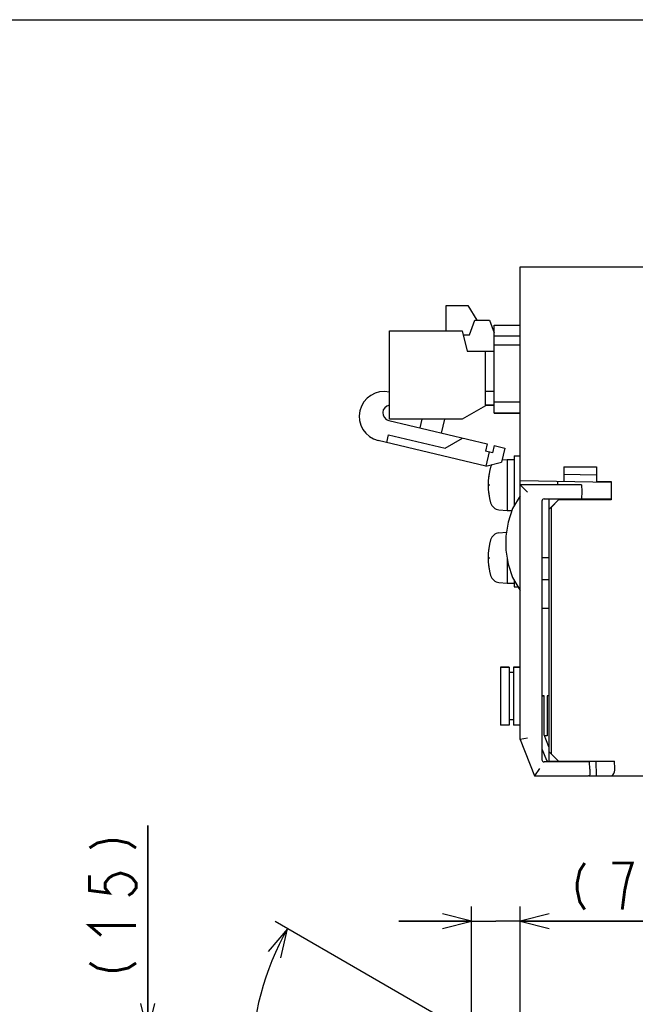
# Model space of a CAD drawing. Extents: x 0 to 840, y 0 to 594.
# Tile 22 of 24: x 531 to 616, y 459 to 594. Entities that reach past the tile are written whole.
import ezdxf

# ---------------------------------------------------------------- set-up
doc = ezdxf.new("R2010")
doc.units = 0
doc.header["$LTSCALE"] = 46.2
doc.layers.get('0').update_dxf_attribs({"linetype": 'CONTINUOUS'})
for name, color, linetype in [('ALL_AXIS', 7, 'CONTINUOUS'), ('ALL_CURVE', 7, 'CONTINUOUS'), ('ALL_DIM', 7, 'CONTINUOUS'), ('ALL_FEATURES', 7, 'CONTINUOUS')]:
    doc.layers.add(name, color=color, linetype=linetype)
doc.dimstyles.get("Standard").update_dxf_attribs({"dimtxt": 2.5, "dimasz": 2.5, "dimexe": 1.25, "dimexo": 0.625, "dimtad": 1, "dimcen": 2.5, "dimazin": 3, "dimtfac": 1, "dimtmove": 0, "dimatfit": 3})

# ---------------------------------------------------------------- blocks, each defined once
blk = doc.blocks.new('*D13')
at = {"layer": 'ALL_DIM', "color": 2, "linetype": 'CONTINUOUS'}
for p, q in [((594.75, 453.52), (566.27, 469.96)), ((600, 437), (600, 411.55))]:
    blk.add_line(p, q, dxfattribs=at)
for points in [[(567.09, 464.94), (568.01, 468.96), (565.31, 465.85)], [(595.95, 412.77), (600, 413.55), (596.06, 414.76)]]:
    blk.add_lwpolyline(points, dxfattribs=at)
for start, end in [(150, 210), (210, 270)]:
    blk.add_arc((600, 450.49), 36.94, start, end, dxfattribs=at)
blk = doc.blocks.new('_OPEN')
at = {"color": 0, "linetype": 'BYBLOCK'}
for p, q in [((0, 0), (-1, 0.25)), ((-1, -0.25), (0, 0)), ((-1, 0), (0, 0))]:
    blk.add_line(p, q, dxfattribs=at)
blk = doc.blocks.new('*D14')
at = {"layer": 'ALL_DIM', "color": 2, "linetype": 'CONTINUOUS'}
for p, q in [((593.31, 452.04), (593.31, 472)), ((600, 441.27), (600, 472)), ((593.31, 470), (583.31, 470)), ((583.31, 470), (596.66, 470)), ((622.31, 470), (596.66, 470)), ((600, 470), (622.31, 470))]:
    blk.add_line(p, q, dxfattribs=at)
at = {"layer": 'ALL_DIM', "color": 2, "linetype": 'CONTINUOUS', "xscale": 4, "yscale": 4, "zscale": 4}
blk.add_blockref('_OPEN', (593.31, 470), dxfattribs=at)
at = {"layer": 'ALL_DIM', "color": 2, "linetype": 'CONTINUOUS', "xscale": 4, "yscale": 4, "zscale": 4, "rotation": 180}
blk.add_blockref('_OPEN', (600, 470), dxfattribs=at)
blk = doc.blocks.new('*D15')
at = {"layer": 'ALL_DIM', "color": 2, "linetype": 'CONTINUOUS'}
for p, q in [((548.75, 454.7), (548.75, 483.17)), ((548.75, 483.17), (548.75, 447.35)), ((594.64, 454.7), (546.75, 454.7)), ((548.75, 430), (548.75, 447.35)), ((598.16, 440), (546.75, 440)), ((548.75, 440), (548.75, 430))]:
    blk.add_line(p, q, dxfattribs=at)
at = {"layer": 'ALL_DIM', "color": 2, "linetype": 'CONTINUOUS', "xscale": 4, "yscale": 4, "zscale": 4}
for p, rotation in [((548.75, 454.7), 270), ((548.75, 440), 90)]:
    blk.add_blockref('_OPEN', p, dxfattribs=dict(at, rotation=rotation))

msp = doc.modelspace()

# ---------------------------------------------------------------- linework, layer by layer
at = {"color": 7, "linetype": 'CONTINUOUS'}
msp.add_line((0, 594), (840, 594), dxfattribs=at)
at = {"layer": 'ALL_AXIS', "color": 7, "linetype": 'CONTINUOUS'}
for p, q in [((589.82, 551.225), (589.82, 554.675)), ((589.82, 554.675), (592.82, 554.675)), ((582.02, 539.075), (582.02, 551.225)), ((582.02, 551.225), (592.02, 551.225)), ((592.02, 551.225), (592.72, 548.425)), ((595.22, 540.875), (592.02, 539.075)), ((592.02, 539.075), (582.02, 539.075)), ((586.517, 539.065), (582.02, 539.065)), ((592.02, 539.065), (589.601, 539.065)), ((599.2, 534), (599.2, 527.135)), ((599.2, 534), (600, 534)), ((597.515, 533.44), (598.2, 533.5)), ((598.2, 533.5), (598.2, 526.5)), ((598.2, 533.5), (599.2, 533.5)), ((606.535, 528.1), (606.539, 527.98)), ((608.465, 528.1), (608.462, 528.003)), ((597.081, 526.598), (598.2, 526.5)), ((598.2, 526.5), (598.887, 526.5)), ((597.081, 523.402), (598.116, 523.493)), ((598.2, 519.965), (598.2, 516.5)), ((597.081, 516.598), (598.2, 516.5)), ((598.2, 516.5), (599.2, 516.5)), ((599.2, 516.865), (599.2, 516)), ((599.2, 516), (599.707, 516)), ((597.3, 504.95), (597.3, 496.95)), ((597.3, 504.95), (598.5, 504.95)), ((599.1, 504.95), (600, 504.95)), ((606.538, 492), (606.535, 491.9)), ((608.462, 492), (608.465, 491.9))]:
    msp.add_line(p, q, dxfattribs=at)
for centre, radius, start, end in [((581.277, 539.442), 3.415, 77.43071, 256.63689), ((582.173, 539.911), 1.078, 98.84573, 256.63689), ((604.6, 530), 9, 164.11915, 195.88085), ((597.194, 532.107), 1.3, 146.64912, 164.11915), ((597.194, 527.893), 1.3, 195.88085, 265), ((597.194, 522.107), 1.3, 95, 164.11915), ((604.6, 520), 9, 164.11915, 195.88085), ((597.194, 517.893), 1.3, 195.88085, 265)]:
    msp.add_arc(centre, radius, start, end, dxfattribs=at)
at = {"layer": 'ALL_CURVE', "color": 40, "linetype": 'CONTINUOUS'}
for p, q in [((595.6, 530), (595.848, 530)), ((595.6, 520), (595.848, 520))]:
    msp.add_line(p, q, dxfattribs=at)
for centre in [(604.6, 530), (604.6, 520)]:
    msp.add_arc(centre, 9, 166.5066, 193.4934, dxfattribs=at)
at = {"layer": 'ALL_DIM', "color": 2, "linetype": 'CONTINUOUS', "const_width": 0.4}
for points in [[(540.75, 480.071), (541.817, 480.759), (543.417, 481.103), (544.483, 481.103), (546.083, 480.759), (547.15, 480.071)], [(608.893, 478), (608.205, 476.933), (607.861, 475.333), (607.861, 474.267), (608.205, 472.667), (608.893, 471.6)], [(614.053, 471.6), (614.397, 474.267), (614.741, 475.867), (615.085, 476.933), (615.429, 478), (612.677, 478)], [(540.75, 476.287), (540.75, 474.223), (543.417, 473.879), (542.883, 474.567), (542.883, 475.255), (543.417, 475.943), (543.95, 476.287), (545.017, 476.631), (546.083, 476.287), (546.617, 475.943), (547.15, 475.255), (547.15, 474.567), (546.617, 473.879), (546.083, 473.535)], [(542.35, 468.031), (540.75, 469.407), (547.15, 469.407)], [(540.75, 464.247), (541.817, 463.559), (543.417, 463.215), (544.483, 463.215), (546.083, 463.559), (547.15, 464.247)]]:
    msp.add_lwpolyline(points, dxfattribs=at)
at = {"layer": 'ALL_FEATURES', "color": 7, "linetype": 'CONTINUOUS'}
for p, q in [((600, 495), (600, 560)), ((600, 560), (775.8, 560)), ((592.82, 554.675), (594.023, 552.665)), ((593.02, 550.665), (593.77, 552.665)), ((593.77, 552.665), (595.77, 552.665)), ((595.77, 552.665), (596.42, 550.932)), ((596.42, 539.9), (596.42, 552)), ((596.42, 552), (600, 552)), ((592.16, 550.665), (593.02, 550.665)), ((596.42, 550.5), (600, 550.5)), ((596.42, 549.26), (600, 549.26)), ((592.72, 548.425), (596.42, 548.425)), ((595.22, 540.875), (595.22, 548.425)), ((596.42, 542.875), (595.22, 542.875)), ((596.42, 540.965), (595.22, 540.965)), ((596.42, 540.955), (595.22, 540.955)), ((600, 541.4), (596.42, 541.4)), ((586.226, 537.84), (586.52, 539.075)), ((589.603, 539.075), (589.145, 537.147)), ((596.42, 539.9), (600, 539.9)), ((600, 539.89), (596.42, 539.89)), ((581.924, 538.862), (595.469, 535.644)), ((581.641, 535.846), (581.896, 536.916)), ((581.896, 536.916), (589.679, 535.067)), ((589.679, 535.067), (592.064, 536.453)), ((595.262, 532.61), (580.488, 536.12)), ((595.469, 535.644), (595.238, 534.671)), ((596.442, 535.413), (596.211, 534.44)), ((596.442, 535.413), (597.902, 535.067)), ((597.902, 535.067), (597.439, 533.121)), ((596.211, 534.44), (595.238, 534.671)), ((595.725, 534.556), (595.262, 532.61)), ((595.262, 532.61), (597.439, 533.121)), ((606, 532.5), (606, 530.5)), ((606, 532.5), (610.5, 532.5)), ((610.5, 532.5), (610.5, 530.5)), ((610.5, 531.352), (606, 531.43)), ((600, 530.605), (612.512, 530.386)), ((600, 530), (601, 529)), ((608.469, 530), (600, 530)), ((605.2, 530), (605.2, 530.514)), ((608.469, 530), (608.5, 529.1)), ((610.5, 530.5), (612.544, 530.5)), ((612.512, 530.5), (612.512, 530.386)), ((612.544, 530.5), (612.544, 527.956)), ((608.5, 529.1), (608.465, 528.1)), ((603, 527.793), (603, 492.207)), ((603.29, 528.093), (603.5, 528.1)), ((603.5, 528.1), (608.465, 528.1)), ((604, 528.045), (604, 528.1)), ((604, 526.677), (604, 528.04)), ((606.534, 528.025), (604, 528.04)), ((604, 526.677), (605.3, 527.979)), ((604.3, 526.956), (604, 526.661)), ((605.3, 527.956), (604.3, 526.956)), ((604.3, 493), (604.3, 526.956)), ((606.535, 528.043), (605.3, 528.044)), ((605.3, 527.979), (607.574, 527.982)), ((605.3, 527.956), (605.3, 527.979)), ((612.544, 527.956), (605.3, 527.956)), ((606.539, 527.98), (606.535, 528.1)), ((611.512, 528.04), (608.465, 528.042)), ((612.477, 528.023), (612.544, 527.956)), ((604, 491.9), (604, 526.661)), ((604, 520), (603, 519.983)), ((604, 516.93), (603, 516.965)), ((603, 513.035), (604, 513.07)), ((598.5, 504.95), (597.3, 504.95)), ((598.5, 504.95), (598.5, 496.95)), ((599.1, 504.2), (598.5, 504.2)), ((599.1, 504.95), (599.1, 496.95)), ((600, 504.95), (599.1, 504.95)), ((603, 501.005), (603.3, 501)), ((603.3, 501), (603, 500.99)), ((603.3, 495.636), (603.3, 501)), ((604, 501.017), (603.7, 501.007)), ((603.7, 501.007), (603.7, 495.51)), ((599.1, 497.7), (598.5, 497.7)), ((598.5, 496.95), (597.3, 496.95)), ((600, 496.95), (599.1, 496.95)), ((601, 495.193), (600, 495)), ((600, 495), (602, 490)), ((603.954, 494.001), (603.3, 495.636)), ((603.7, 495.51), (603.358, 495.49)), ((603, 493.693), (603.615, 492.156)), ((604, 494), (603.954, 494.001)), ((604, 493.3), (605.3, 492)), ((603.5, 491.9), (603.29, 491.907)), ((609.565, 491.9), (603.5, 491.9)), ((603.888, 491.967), (604, 491.965)), ((604, 492), (613, 492)), ((606.535, 491.9), (606.538, 492)), ((608.95, 492), (608.953, 491.9)), ((609.6, 490.9), (609.565, 491.9)), ((610.431, 492), (610.471, 490)), ((613.04, 491), (613, 492)), ((602.677, 491), (602, 490)), ((609.6, 490.9), (609.573, 490.134)), ((602, 490), (609.43, 490)), ((609.49, 490), (775, 490))]:
    msp.add_line(p, q, dxfattribs=at)
for points in [[(600, 528.5), (598.972, 526.746), (598.332, 524.889), (598.035, 522.97), (598.035, 521.03), (598.332, 519.111), (598.972, 517.254), (600, 515.5)], [(607.574, 527.982), (607.855, 527.983), (608.109, 527.985), (608.318, 527.989)], [(608.318, 527.989), (608.466, 527.993), (608.541, 527.998), (608.55, 528)], [(608.55, 528), (608.539, 528.003), (608.462, 528.007)], [(612.477, 528.023), (612.441, 528.027), (612.343, 528.032), (612.19, 528.035), (611.992, 528.038), (611.761, 528.04), (611.512, 528.04)], [(612.503, 490), (612.664, 490.04), (612.805, 490.154), (612.916, 490.324), (612.992, 490.531), (613.033, 490.76), (613.04, 491)], [(609.573, 490.134), (609.556, 490.057), (609.51, 490.014), (609.43, 490)]]:
    msp.add_lwpolyline(points, dxfattribs=at)
for centre, start, end in [((603.3, 527.793), 92, 180), ((603.3, 492.207), 180, 268), ((603.893, 492.267), 201.80141, 269)]:
    msp.add_arc(centre, 0.3, start, end, dxfattribs=at)

# ---------------------------------------------------------------- dimensions: what is measured, and where the dimension line sits
at = {"layer": 'ALL_DIM', "color": 2, "linetype": 'CONTINUOUS'}
for base, p1, p2, angle, picture, middle in [((548.75, 454.697), (599.157, 440), (595.644, 454.697), 90, '*D15', (548.75, 461.151)), ((593.313, 470), (600, 440.271), (593.313, 451.042), 180, '*D14', (605.797, 470))]:
    dim = msp.add_linear_dim(base=base, p1=p1, p2=p2, angle=angle, dimstyle='Standard', dxfattribs=at)
    dim.commit()
    dim.dimension.update_dxf_attribs({"geometry": picture, "text_midpoint": middle, "dimtype": 128})
dim = msp.add_angular_dim_2l(base=(568.00694, 432.01918), line1=((595.93718, 452.83605), (595.61725, 453.02077)), line2=((600, 438.36942), (600, 438)), dimstyle='Standard', dxfattribs=at)
dim.commit()
dim.dimension.update_dxf_attribs({"geometry": '*D13', "text_midpoint": (566.62415, 434.65392), "dimtype": 130})

doc.saveas('drawing.dxf')
